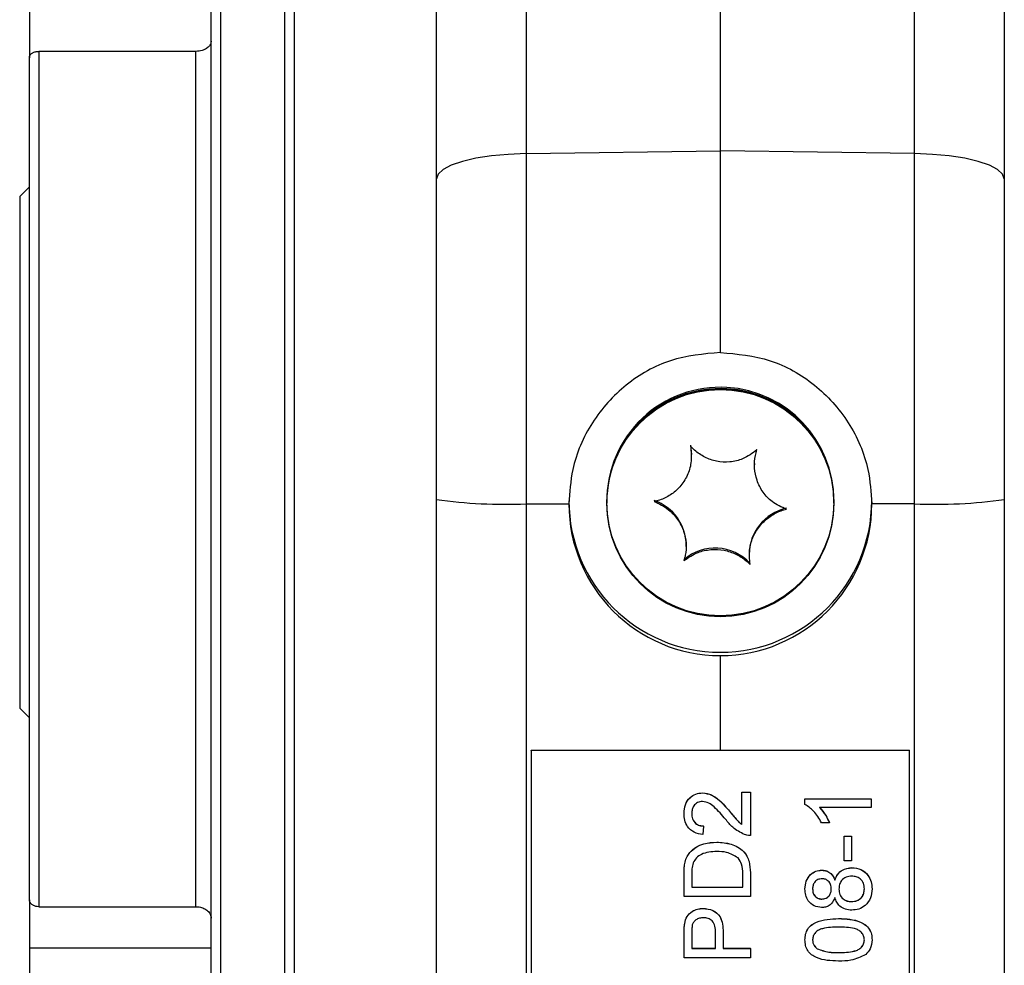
# Model space of a CAD drawing. Extents: x 0 to 8410, y 0 to 5940.
# Tile 167 of 212: x 6621 to 6673, y 4374 to 4424. Entities that reach past the tile are written whole.
import ezdxf

# ---------------------------------------------------------------- set-up
doc = ezdxf.new("R2010")
doc.units = 0
doc.header["$LTSCALE"] = 10
doc.layers.get('0').update_dxf_attribs({"linetype": 'CONTINUOUS'})

msp = doc.modelspace()

# ---------------------------------------------------------------- linework, layer by layer
at = {"color": 7, "linetype": 'CONTINUOUS'}
for p, q in [((6657.776, 4417.266), (6657.776, 4490.628)), ((6642.776, 4415.799), (6642.776, 4489.161)), ((6672.776, 4489.161), (6672.776, 4415.799)), ((6635.276, 4348.616), (6635.276, 4454.353)), ((6630.876, 4348.853), (6630.876, 4436.481)), ((6621.276, 4425.328), (6621.276, 4422.187)), ((6630.076, 4422.523), (6621.776, 4422.523)), ((6621.276, 4377.743), (6621.276, 4422.187)), ((6657.776, 4406.632), (6657.776, 4417.266)), ((6642.776, 4398.868), (6642.776, 4415.799)), ((6672.776, 4415.799), (6672.776, 4398.868)), ((6621.266, 4415.353), (6620.766, 4414.853)), ((6621.276, 4415.353), (6621.266, 4415.353)), ((6621.266, 4415.353), (6621.266, 4387.353)), ((6620.766, 4414.853), (6620.766, 4387.853)), ((6656.205, 4401.732), (6656.252, 4401.251)), ((6656.252, 4401.196), (6656.252, 4401.251)), ((6659.685, 4401.48), (6659.7, 4401.528)), ((6659.58, 4400.766), (6659.58, 4400.705)), ((6642.776, 4341.249), (6642.776, 4398.868)), ((6651.776, 4398.799), (6651.776, 4398.726)), ((6651.776, 4398.726), (6651.776, 4398.68)), ((6663.776, 4398.726), (6663.776, 4398.799)), ((6663.776, 4398.68), (6663.776, 4398.726)), ((6672.776, 4398.868), (6672.776, 4341.249)), ((6655.972, 4396.386), (6655.972, 4396.448)), ((6659.3, 4395.963), (6659.3, 4395.907)), ((6657.776, 4385.629), (6657.776, 4390.624)), ((6620.766, 4387.853), (6621.266, 4387.353)), ((6621.266, 4387.353), (6621.276, 4387.353)), ((6647.776, 4385.616), (6647.776, 4385.629)), ((6647.776, 4385.629), (6667.776, 4385.629)), ((6667.776, 4385.616), (6647.776, 4385.616)), ((6647.776, 4385.616), (6647.776, 4352.65)), ((6667.776, 4385.616), (6667.776, 4385.629)), ((6667.776, 4352.65), (6667.776, 4385.616)), ((6658.912, 4383.426), (6659.361, 4383.426)), ((6658.912, 4383.421), (6658.912, 4383.426)), ((6658.912, 4383.421), (6659.361, 4383.421)), ((6658.912, 4381.711), (6658.912, 4383.421)), ((6659.361, 4383.421), (6659.361, 4383.426)), ((6659.361, 4383.421), (6659.361, 4381.135)), ((6656.827, 4383.376), (6656.827, 4383.381)), ((6662.245, 4383.067), (6665.745, 4383.067)), ((6662.245, 4383.063), (6662.245, 4383.067)), ((6662.245, 4382.774), (6662.245, 4383.063)), ((6662.245, 4383.063), (6665.745, 4383.063)), ((6665.745, 4383.063), (6665.745, 4383.067)), ((6665.745, 4383.063), (6665.745, 4382.614)), ((6658.263, 4382.407), (6658.263, 4382.411)), ((6665.745, 4382.614), (6663.018, 4382.614)), ((6655.861, 4382.301), (6655.861, 4382.305)), ((6656.893, 4381.628), (6656.848, 4381.18)), ((6656.893, 4381.628), (6656.893, 4381.633)), ((6663.534, 4381.808), (6663.12, 4381.808)), ((6663.534, 4381.808), (6663.534, 4381.812)), ((6664.309, 4381.095), (6664.713, 4381.095)), ((6664.309, 4381.09), (6664.309, 4381.095)), ((6664.309, 4381.09), (6664.713, 4381.09)), ((6664.309, 4379.79), (6664.309, 4381.09)), ((6664.713, 4381.09), (6664.713, 4381.095)), ((6664.713, 4381.09), (6664.713, 4379.79)), ((6657.592, 4380.777), (6657.592, 4380.781)), ((6656.161, 4380.23), (6656.161, 4380.234)), ((6664.713, 4379.79), (6664.309, 4379.79)), ((6655.911, 4379.721), (6655.911, 4379.726)), ((6663.139, 4379.297), (6663.139, 4379.302)), ((6664.727, 4379.432), (6664.727, 4379.436)), ((6655.861, 4379.103), (6655.861, 4379.108)), ((6655.861, 4377.908), (6655.861, 4379.103)), ((6656.264, 4379.11), (6656.264, 4378.401)), ((6658.957, 4378.401), (6658.957, 4379.122)), ((6659.361, 4379.16), (6659.361, 4379.165)), ((6659.361, 4379.16), (6659.361, 4377.908)), ((6663.826, 4378.779), (6663.826, 4378.784)), ((6656.264, 4378.405), (6658.957, 4378.405)), ((6656.264, 4378.401), (6658.957, 4378.401)), ((6662.245, 4378.306), (6662.245, 4378.31)), ((6665.79, 4378.311), (6665.79, 4378.316)), ((6621.276, 4377.743), (6621.276, 4375.192)), ((6659.361, 4377.908), (6655.861, 4377.908)), ((6663.13, 4377.773), (6663.13, 4377.778)), ((6621.776, 4377.37), (6630.076, 4377.37)), ((6656.867, 4377.28), (6656.867, 4377.285)), ((6664.706, 4377.639), (6664.706, 4377.643)), ((6655.894, 4376.483), (6655.894, 4376.488)), ((6655.861, 4375.965), (6655.861, 4375.969)), ((6655.861, 4374.68), (6655.861, 4375.965)), ((6656.264, 4376.008), (6656.264, 4375.173)), ((6657.521, 4375.173), (6657.521, 4376.017)), ((6657.925, 4376.03), (6657.925, 4376.035)), ((6657.925, 4376.03), (6657.925, 4375.173)), ((6662.245, 4375.622), (6662.245, 4375.626)), ((6665.79, 4375.622), (6665.79, 4375.626)), ((6621.276, 4375.192), (6621.276, 4373.729)), ((6656.264, 4375.178), (6657.521, 4375.178)), ((6656.264, 4375.173), (6657.521, 4375.173)), ((6657.925, 4375.178), (6659.361, 4375.178)), ((6657.925, 4375.173), (6659.361, 4375.173)), ((6659.361, 4375.173), (6659.361, 4375.178)), ((6659.361, 4375.173), (6659.361, 4374.68)), ((6662.889, 4375.152), (6662.889, 4375.156)), ((6659.361, 4374.68), (6655.861, 4374.68)), ((6664.018, 4374.949), (6664.018, 4374.954))]:
    msp.add_line(p, q, dxfattribs=at)
at = {"color": 8, "linetype": 'CONTINUOUS'}
for p, q in [((6647.514, 4490.485), (6647.514, 4417.123)), ((6668.038, 4417.123), (6668.038, 4490.485)), ((6634.776, 4348.353), (6634.776, 4454.353)), ((6631.376, 4436.815), (6631.376, 4348.353)), ((6621.776, 4422.523), (6621.776, 4377.37)), ((6630.076, 4377.37), (6630.076, 4422.523)), ((6647.514, 4417.123), (6657.776, 4417.266)), ((6668.038, 4417.123), (6657.776, 4417.266)), ((6647.514, 4417.123), (6647.514, 4398.64)), ((6668.038, 4398.64), (6668.038, 4417.123)), ((6647.514, 4398.64), (6649.776, 4398.635)), ((6647.514, 4398.64), (6647.514, 4342.717)), ((6668.038, 4398.64), (6665.776, 4398.635)), ((6668.038, 4342.717), (6668.038, 4398.64)), ((6664.019, 4376.742), (6664.019, 4376.747)), ((6630.876, 4375.192), (6621.276, 4375.192))]:
    msp.add_line(p, q, dxfattribs=at)
at = {"color": 8, "linetype": 'CONTINUOUS', "flags": 128}
for points in [[(6647.514, 4417.123), (6646.577, 4417.086), (6645.683, 4417.003), (6644.864, 4416.877), (6644.149, 4416.712), (6643.565, 4416.514), (6643.132, 4416.29), (6642.866, 4416.049), (6642.776, 4415.799)], [(6672.776, 4415.799), (6672.686, 4416.049), (6672.42, 4416.29), (6671.987, 4416.514), (6671.403, 4416.712), (6670.688, 4416.877), (6669.869, 4417.003), (6668.975, 4417.086), (6668.038, 4417.123)]]:
    msp.add_lwpolyline(points, dxfattribs=at)
at = {"color": 7, "linetype": 'CONTINUOUS'}
for centre in [(6657.775, 4398.676), (6657.776, 4398.721)]:
    msp.add_circle(centre, 5.998, dxfattribs=at)
for centre, radius, start, end in [((6657.774, 4398.795), 5.998, 86.6393, 179.9635), ((6657.778, 4398.795), 5.998, 0.0381, 86.684), ((6657.774, 4398.722), 5.998, 86.6393, 179.9635), ((6657.778, 4398.722), 5.998, 0.0381, 86.684), ((6657.776, 4398.805), 8, 180.0447, 359.9553), ((6653.474, 4396.447), 2.497, 0.0168, 71.1314), ((6661.798, 4395.962), 2.498, 102.1977, 179.98), ((6657.496, 4393.799), 2.502, 42.2855, 131.0444)]:
    msp.add_arc(centre, radius, start, end, dxfattribs=at)
at = {"color": 8, "linetype": 'CONTINUOUS'}
for centre, start, end in [((6646.374, 4424.294), 261.9463, 272.5457), ((6669.178, 4424.294), 267.4543, 278.0537)]:
    msp.add_arc(centre, 25.679, start, end, dxfattribs=at)
at = {"color": 7, "linetype": 'CONTINUOUS'}
for major_axis, start_param, end_param in [((6.694, -4.392), 3.721072, 5.291868), ((6.694, 4.392), 4.13291, 5.703706)]:
    msp.add_ellipse((6657.776, 4398.616), major_axis=major_axis, ratio=0.997395, start_param=start_param, end_param=end_param, dxfattribs=at)
for points, knots in [([(6630.876, 4423.06), (6630.875, 4423.036), (6630.869, 4422.952), (6630.802, 4422.811), (6630.638, 4422.663), (6630.438, 4422.574), (6630.245, 4422.53), (6630.132, 4422.525), (6630.076, 4422.523)], [0, 0, 0, 0, 0.0854197, 0.3010983, 0.5165246, 0.7314602, 0.8658118, 1, 1, 1, 1]), ([(6621.276, 4422.187), (6621.276, 4422.189), (6621.276, 4422.229), (6621.299, 4422.307), (6621.385, 4422.407), (6621.516, 4422.481), (6621.654, 4422.518), (6621.743, 4422.521), (6621.776, 4422.523)], [0, 0, 0, 0, 0.012627, 0.228397, 0.444304, 0.659523, 0.873967, 1, 1, 1, 1]), ([(6657.776, 4406.632), (6656.884, 4406.547), (6655.099, 4406.376), (6652.712, 4405.015), (6650.899, 4403.002), (6649.919, 4400.746), (6649.817, 4399.242), (6649.776, 4398.635)], [0, 0, 0, 0, 0.213095, 0.426188, 0.639811, 0.854545, 1, 1, 1, 1]), ([(6657.776, 4406.632), (6658.668, 4406.547), (6660.453, 4406.376), (6662.84, 4405.015), (6664.653, 4403.002), (6665.633, 4400.746), (6665.735, 4399.242), (6665.776, 4398.635)], [0, 0, 0, 0, 0.213095, 0.426188, 0.639811, 0.854545, 1, 1, 1, 1]), ([(6656.205, 4401.686), (6656.235, 4401.393), (6656.285, 4400.884), (6656.052, 4400.12), (6655.67, 4399.528), (6655.152, 4399.082), (6654.67, 4398.854), (6654.377, 4398.787), (6654.282, 4398.765)], [0, 0, 0, 0, 0.235595, 0.408143, 0.581141, 0.74509, 0.91718, 1, 1, 1, 1]), ([(6659.7, 4401.483), (6659.466, 4401.307), (6659.06, 4401.004), (6658.288, 4400.82), (6657.584, 4400.853), (6656.933, 4401.082), (6656.485, 4401.389), (6656.274, 4401.613), (6656.205, 4401.686)], [0, 0, 0, 0, 0.235547, 0.408132, 0.58113, 0.74505, 0.917173, 1, 1, 1, 1]), ([(6661.27, 4398.358), (6661.007, 4398.47), (6660.551, 4398.663), (6660.012, 4399.235), (6659.689, 4399.861), (6659.557, 4400.541), (6659.591, 4401.087), (6659.673, 4401.386), (6659.7, 4401.483)], [0, 0, 0, 0, 0.235565, 0.408154, 0.581119, 0.74508, 0.91719, 1, 1, 1, 1]), ([(6654.282, 4398.765), (6654.545, 4398.64), (6655.001, 4398.424), (6655.54, 4397.836), (6655.863, 4397.21), (6655.995, 4396.542), (6655.961, 4396.016), (6655.879, 4395.733), (6655.853, 4395.641)], [0, 0, 0, 0, 0.235556, 0.408148, 0.581131, 0.745089, 0.917182, 1, 1, 1, 1]), ([(6659.347, 4395.437), (6659.318, 4395.717), (6659.267, 4396.202), (6659.5, 4396.951), (6659.882, 4397.543), (6660.4, 4398.001), (6660.882, 4398.249), (6661.175, 4398.332), (6661.27, 4398.358)], [0, 0, 0, 0, 0.235557, 0.408159, 0.581142, 0.745059, 0.917182, 1, 1, 1, 1]), ([(6655.853, 4395.641), (6656.086, 4395.802), (6656.492, 4396.083), (6657.264, 4396.251), (6657.968, 4396.217), (6658.619, 4396.001), (6659.067, 4395.714), (6659.278, 4395.505), (6659.347, 4395.437)], [0, 0, 0, 0, 0.235557, 0.408129, 0.581127, 0.74505, 0.917164, 1, 1, 1, 1]), ([(6655.861, 4382.305), (6655.871, 4382.458), (6655.892, 4382.762), (6656.135, 4383.127), (6656.468, 4383.348), (6656.707, 4383.37), (6656.827, 4383.381)], [0, 0, 0, 0, 0.280441, 0.559703, 0.779738, 1, 1, 1, 1]), ([(6655.861, 4382.301), (6655.871, 4382.453), (6655.892, 4382.758), (6656.135, 4383.122), (6656.468, 4383.344), (6656.707, 4383.366), (6656.827, 4383.376)], [0, 0, 0, 0, 0.280453, 0.559604, 0.779728, 1, 1, 1, 1]), ([(6656.831, 4382.928), (6656.742, 4382.916), (6656.562, 4382.893), (6656.375, 4382.711), (6656.277, 4382.501), (6656.269, 4382.361), (6656.264, 4382.291)], [0, 0, 0, 0, 0.2790686, 0.558666, 0.7791324, 1, 1, 1, 1]), ([(6656.827, 4383.381), (6656.994, 4383.357), (6657.329, 4383.31), (6657.813, 4382.934), (6658.092, 4382.61), (6658.263, 4382.411)], [0, 0, 0, 0, 0.278748, 0.558844, 1, 1, 1, 1]), ([(6656.827, 4383.376), (6656.994, 4383.353), (6657.329, 4383.305), (6657.813, 4382.93), (6658.092, 4382.605), (6658.263, 4382.407)], [0, 0, 0, 0, 0.278748, 0.558844, 1, 1, 1, 1]), ([(6658.052, 4381.988), (6657.86, 4382.212), (6657.594, 4382.523), (6657.178, 4382.867), (6656.946, 4382.908), (6656.831, 4382.928)], [0, 0, 0, 0, 0.56134, 0.781397, 1, 1, 1, 1]), ([(6658.263, 4382.411), (6658.332, 4382.328), (6658.445, 4382.19), (6658.605, 4382.001), (6658.744, 4381.843), (6658.856, 4381.758), (6658.912, 4381.716)], [0, 0, 0, 0, 0.34016, 0.560042, 0.780177, 1, 1, 1, 1]), ([(6658.263, 4382.407), (6658.332, 4382.323), (6658.445, 4382.186), (6658.605, 4381.996), (6658.745, 4381.838), (6658.856, 4381.753), (6658.912, 4381.711)], [0, 0, 0, 0, 0.340103, 0.56014, 0.780055, 1, 1, 1, 1]), ([(6663.12, 4381.808), (6662.997, 4382.026), (6662.777, 4382.415), (6662.408, 4382.665), (6662.245, 4382.774)], [0, 0, 0, 0, 0.560461, 1, 1, 1, 1]), ([(6663.018, 4382.619), (6663.133, 4382.48), (6663.34, 4382.233), (6663.475, 4381.941), (6663.534, 4381.812)], [0, 0, 0, 0, 0.55972, 1, 1, 1, 1]), ([(6663.018, 4382.614), (6663.133, 4382.476), (6663.34, 4382.228), (6663.475, 4381.936), (6663.534, 4381.808)], [0, 0, 0, 0, 0.55972, 1, 1, 1, 1]), ([(6656.848, 4381.18), (6656.693, 4381.206), (6656.383, 4381.257), (6656.039, 4381.558), (6655.881, 4381.933), (6655.867, 4382.178), (6655.861, 4382.301)], [0, 0, 0, 0, 0.280238, 0.558938, 0.779176, 1, 1, 1, 1]), ([(6656.264, 4382.295), (6656.272, 4382.199), (6656.286, 4382.006), (6656.443, 4381.773), (6656.665, 4381.649), (6656.817, 4381.638), (6656.893, 4381.633)], [0, 0, 0, 0, 0.280359, 0.559551, 0.779365, 1, 1, 1, 1]), ([(6656.264, 4382.291), (6656.272, 4382.194), (6656.286, 4382.001), (6656.443, 4381.769), (6656.665, 4381.645), (6656.817, 4381.634), (6656.893, 4381.628)], [0, 0, 0, 0, 0.280359, 0.559551, 0.779365, 1, 1, 1, 1]), ([(6659.049, 4381.182), (6658.832, 4381.294), (6658.442, 4381.495), (6658.171, 4381.837), (6658.052, 4381.988)], [0, 0, 0, 0, 0.558292, 1, 1, 1, 1]), ([(6659.361, 4381.135), (6659.301, 4381.136), (6659.195, 4381.139), (6659.094, 4381.169), (6659.049, 4381.182)], [0, 0, 0, 0, 0.5598603, 1, 1, 1, 1]), ([(6656.161, 4380.234), (6656.268, 4380.337), (6656.481, 4380.543), (6656.981, 4380.742), (6657.36, 4380.766), (6657.592, 4380.781)], [0, 0, 0, 0, 0.279768, 0.559927, 1, 1, 1, 1]), ([(6656.161, 4380.23), (6656.268, 4380.332), (6656.481, 4380.538), (6656.981, 4380.737), (6657.36, 4380.762), (6657.592, 4380.777)], [0, 0, 0, 0, 0.279768, 0.559927, 1, 1, 1, 1]), ([(6657.584, 4380.284), (6657.306, 4380.268), (6656.919, 4380.246), (6656.501, 4379.967), (6656.391, 4379.78), (6656.337, 4379.688)], [0, 0, 0, 0, 0.559159, 0.780065, 1, 1, 1, 1]), ([(6658.709, 4379.947), (6658.515, 4380.064), (6658.167, 4380.274), (6657.763, 4380.281), (6657.584, 4380.284)], [0, 0, 0, 0, 0.5574536, 1, 1, 1, 1]), ([(6657.592, 4380.781), (6657.847, 4380.764), (6658.357, 4380.728), (6659.015, 4380.372), (6659.336, 4379.769), (6659.352, 4379.367), (6659.361, 4379.165)], [0, 0, 0, 0, 0.280864, 0.559998, 0.7791, 1, 1, 1, 1]), ([(6657.592, 4380.777), (6657.847, 4380.759), (6658.357, 4380.724), (6659.015, 4380.368), (6659.336, 4379.764), (6659.352, 4379.362), (6659.361, 4379.16)], [0, 0, 0, 0, 0.28084, 0.55995, 0.779032, 1, 1, 1, 1]), ([(6655.911, 4379.726), (6655.941, 4379.829), (6655.994, 4380.014), (6656.11, 4380.167), (6656.161, 4380.234)], [0, 0, 0, 0, 0.559712, 1, 1, 1, 1]), ([(6655.911, 4379.721), (6655.941, 4379.825), (6655.994, 4380.01), (6656.11, 4380.162), (6656.161, 4380.23)], [0, 0, 0, 0, 0.559712, 1, 1, 1, 1]), ([(6658.957, 4379.122), (6658.957, 4379.291), (6658.956, 4379.594), (6658.785, 4379.839), (6658.709, 4379.947)], [0, 0, 0, 0, 0.5619391, 1, 1, 1, 1]), ([(6655.861, 4379.108), (6655.861, 4379.224), (6655.862, 4379.431), (6655.896, 4379.636), (6655.911, 4379.726)], [0, 0, 0, 0, 0.559992, 1, 1, 1, 1]), ([(6655.861, 4379.103), (6655.861, 4379.22), (6655.862, 4379.427), (6655.896, 4379.631), (6655.911, 4379.721)], [0, 0, 0, 0, 0.559992, 1, 1, 1, 1]), ([(6656.337, 4379.688), (6656.311, 4379.581), (6656.264, 4379.391), (6656.264, 4379.196), (6656.264, 4379.11)], [0, 0, 0, 0, 0.559438, 1, 1, 1, 1]), ([(6662.245, 4378.31), (6662.256, 4378.451), (6662.278, 4378.731), (6662.505, 4379.063), (6662.809, 4379.27), (6663.029, 4379.291), (6663.139, 4379.302)], [0, 0, 0, 0, 0.280327, 0.559704, 0.779837, 1, 1, 1, 1]), ([(6662.245, 4378.306), (6662.256, 4378.446), (6662.278, 4378.726), (6662.505, 4379.058), (6662.809, 4379.266), (6663.029, 4379.287), (6663.139, 4379.297)], [0, 0, 0, 0, 0.280326, 0.559704, 0.779837, 1, 1, 1, 1]), ([(6663.139, 4379.302), (6663.225, 4379.294), (6663.398, 4379.279), (6663.67, 4379.11), (6663.767, 4378.907), (6663.826, 4378.784)], [0, 0, 0, 0, 0.280582, 0.560943, 1, 1, 1, 1]), ([(6663.139, 4379.297), (6663.225, 4379.29), (6663.398, 4379.275), (6663.67, 4379.106), (6663.767, 4378.903), (6663.826, 4378.779)], [0, 0, 0, 0, 0.280589, 0.560779, 1, 1, 1, 1]), ([(6663.826, 4378.784), (6663.868, 4378.887), (6663.954, 4379.094), (6664.26, 4379.376), (6664.55, 4379.414), (6664.727, 4379.436)], [0, 0, 0, 0, 0.281135, 0.561772, 1, 1, 1, 1]), ([(6663.826, 4378.779), (6663.868, 4378.883), (6663.953, 4379.09), (6664.26, 4379.372), (6664.55, 4379.409), (6664.727, 4379.432)], [0, 0, 0, 0, 0.281264, 0.561851, 1, 1, 1, 1]), ([(6664.727, 4379.436), (6664.889, 4379.418), (6665.214, 4379.38), (6665.572, 4379.073), (6665.766, 4378.698), (6665.782, 4378.443), (6665.79, 4378.316)], [0, 0, 0, 0, 0.279533, 0.559044, 0.779291, 1, 1, 1, 1]), ([(6664.727, 4379.432), (6664.889, 4379.413), (6665.214, 4379.376), (6665.572, 4379.069), (6665.766, 4378.693), (6665.782, 4378.439), (6665.79, 4378.311)], [0, 0, 0, 0, 0.279533, 0.559044, 0.779292, 1, 1, 1, 1]), ([(6663.151, 4378.849), (6663.074, 4378.84), (6662.919, 4378.822), (6662.746, 4378.676), (6662.66, 4378.494), (6662.653, 4378.372), (6662.649, 4378.311)], [0, 0, 0, 0, 0.279671, 0.559039, 0.7793, 1, 1, 1, 1]), ([(6663.636, 4378.316), (6663.632, 4378.392), (6663.622, 4378.544), (6663.5, 4378.727), (6663.331, 4378.833), (6663.211, 4378.844), (6663.151, 4378.849)], [0, 0, 0, 0, 0.280321, 0.559235, 0.779547, 1, 1, 1, 1]), ([(6664.72, 4378.984), (6664.618, 4378.974), (6664.415, 4378.955), (6664.181, 4378.775), (6664.056, 4378.541), (6664.045, 4378.381), (6664.04, 4378.301)], [0, 0, 0, 0, 0.280008, 0.559367, 0.779378, 1, 1, 1, 1]), ([(6665.386, 4378.315), (6665.378, 4378.415), (6665.363, 4378.615), (6665.185, 4378.844), (6664.955, 4378.966), (6664.799, 4378.978), (6664.72, 4378.984)], [0, 0, 0, 0, 0.280091, 0.559085, 0.779279, 1, 1, 1, 1]), ([(6663.128, 4377.325), (6662.989, 4377.343), (6662.712, 4377.378), (6662.416, 4377.653), (6662.264, 4377.979), (6662.252, 4378.197), (6662.245, 4378.306)], [0, 0, 0, 0, 0.279264, 0.558633, 0.779054, 1, 1, 1, 1]), ([(6662.649, 4378.316), (6662.654, 4378.24), (6662.664, 4378.088), (6662.785, 4377.906), (6662.951, 4377.796), (6663.07, 4377.784), (6663.13, 4377.778)], [0, 0, 0, 0, 0.280281, 0.559433, 0.779712, 1, 1, 1, 1]), ([(6662.649, 4378.311), (6662.654, 4378.235), (6662.664, 4378.083), (6662.785, 4377.901), (6662.951, 4377.792), (6663.07, 4377.779), (6663.13, 4377.773)], [0, 0, 0, 0, 0.280281, 0.559433, 0.779712, 1, 1, 1, 1]), ([(6663.13, 4377.778), (6663.209, 4377.786), (6663.366, 4377.801), (6663.544, 4377.948), (6663.627, 4378.135), (6663.633, 4378.258), (6663.636, 4378.32)], [0, 0, 0, 0, 0.279927, 0.558899, 0.779134, 1, 1, 1, 1]), ([(6663.13, 4377.773), (6663.209, 4377.781), (6663.366, 4377.797), (6663.544, 4377.944), (6663.627, 4378.131), (6663.633, 4378.254), (6663.636, 4378.316)], [0, 0, 0, 0, 0.279927, 0.558899, 0.779134, 1, 1, 1, 1]), ([(6664.04, 4378.306), (6664.048, 4378.206), (6664.065, 4378.008), (6664.245, 4377.783), (6664.473, 4377.661), (6664.628, 4377.649), (6664.706, 4377.643)], [0, 0, 0, 0, 0.280059, 0.558945, 0.779289, 1, 1, 1, 1]), ([(6664.04, 4378.301), (6664.048, 4378.202), (6664.065, 4378.003), (6664.245, 4377.779), (6664.473, 4377.656), (6664.628, 4377.645), (6664.706, 4377.639)], [0, 0, 0, 0, 0.280059, 0.558945, 0.77929, 1, 1, 1, 1]), ([(6664.706, 4377.643), (6664.808, 4377.652), (6665.009, 4377.67), (6665.249, 4377.844), (6665.364, 4378.082), (6665.379, 4378.24), (6665.386, 4378.319)], [0, 0, 0, 0, 0.280534, 0.558499, 0.779181, 1, 1, 1, 1]), ([(6664.706, 4377.639), (6664.808, 4377.648), (6665.009, 4377.666), (6665.249, 4377.839), (6665.364, 4378.078), (6665.379, 4378.236), (6665.386, 4378.315)], [0, 0, 0, 0, 0.280533, 0.558499, 0.779182, 1, 1, 1, 1]), ([(6665.79, 4378.311), (6665.776, 4378.148), (6665.748, 4377.821), (6665.466, 4377.443), (6665.1, 4377.222), (6664.843, 4377.201), (6664.715, 4377.191)], [0, 0, 0, 0, 0.28013, 0.559337, 0.779508, 1, 1, 1, 1]), ([(6621.776, 4377.37), (6621.722, 4377.374), (6621.612, 4377.382), (6621.463, 4377.444), (6621.349, 4377.537), (6621.285, 4377.643), (6621.279, 4377.714), (6621.276, 4377.743)], [0, 0, 0, 0, 0.206463, 0.420071, 0.634059, 0.848742, 1, 1, 1, 1]), ([(6663.826, 4377.855), (6663.792, 4377.773), (6663.724, 4377.61), (6663.546, 4377.432), (6663.336, 4377.338), (6663.197, 4377.329), (6663.128, 4377.325)], [0, 0, 0, 0, 0.280426, 0.559688, 0.779716, 1, 1, 1, 1]), ([(6664.715, 4377.191), (6664.602, 4377.199), (6664.376, 4377.215), (6664.096, 4377.375), (6663.91, 4377.602), (6663.854, 4377.77), (6663.826, 4377.855)], [0, 0, 0, 0, 0.280174, 0.559404, 0.779485, 1, 1, 1, 1]), ([(6630.076, 4377.37), (6630.077, 4377.37), (6630.133, 4377.37), (6630.279, 4377.359), (6630.5, 4377.293), (6630.707, 4377.159), (6630.842, 4376.982), (6630.876, 4376.845), (6630.876, 4376.776), (6630.876, 4376.774)], [0, 0, 0, 0, 0.00126, 0.13428, 0.348357, 0.5623, 0.776864, 0.99207, 1, 1, 1, 1]), ([(6655.894, 4376.488), (6655.925, 4376.615), (6655.986, 4376.867), (6656.256, 4377.128), (6656.562, 4377.263), (6656.765, 4377.278), (6656.867, 4377.285)], [0, 0, 0, 0, 0.280073, 0.558878, 0.779393, 1, 1, 1, 1]), ([(6655.894, 4376.483), (6655.925, 4376.61), (6655.986, 4376.863), (6656.256, 4377.123), (6656.562, 4377.259), (6656.765, 4377.273), (6656.867, 4377.28)], [0, 0, 0, 0, 0.27992, 0.55886, 0.779384, 1, 1, 1, 1]), ([(6656.867, 4377.285), (6657.042, 4377.266), (6657.391, 4377.229), (6657.896, 4376.783), (6657.914, 4376.319), (6657.925, 4376.035)], [0, 0, 0, 0, 0.280734, 0.559684, 1, 1, 1, 1]), ([(6656.867, 4377.28), (6657.042, 4377.262), (6657.391, 4377.225), (6657.896, 4376.779), (6657.914, 4376.314), (6657.925, 4376.03)], [0, 0, 0, 0, 0.280734, 0.559684, 1, 1, 1, 1]), ([(6656.881, 4376.787), (6656.811, 4376.783), (6656.671, 4376.774), (6656.493, 4376.688), (6656.358, 4376.564), (6656.316, 4376.462), (6656.295, 4376.411)], [0, 0, 0, 0, 0.280289, 0.560048, 0.780127, 1, 1, 1, 1]), ([(6657.521, 4376.017), (6657.517, 4376.124), (6657.51, 4376.337), (6657.383, 4376.624), (6657.134, 4376.77), (6656.965, 4376.781), (6656.881, 4376.787)], [0, 0, 0, 0, 0.281362, 0.559771, 0.779354, 1, 1, 1, 1]), ([(6662.245, 4375.626), (6662.252, 4375.725), (6662.264, 4375.923), (6662.383, 4376.201), (6662.586, 4376.425), (6663.118, 4376.701), (6663.619, 4376.726), (6664.019, 4376.747)], [0, 0, 0, 0, 0.125301, 0.250568, 0.375694, 0.501084, 1, 1, 1, 1]), ([(6662.245, 4375.622), (6662.252, 4375.721), (6662.264, 4375.919), (6662.383, 4376.197), (6662.586, 4376.42), (6663.118, 4376.696), (6663.619, 4376.722), (6664.019, 4376.742)], [0, 0, 0, 0, 0.125392, 0.250649, 0.375692, 0.501121, 1, 1, 1, 1]), ([(6664.019, 4376.747), (6664.422, 4376.733), (6664.927, 4376.716), (6665.447, 4376.42), (6665.654, 4376.202), (6665.773, 4375.923), (6665.784, 4375.725), (6665.79, 4375.626)], [0, 0, 0, 0, 0.499153, 0.624505, 0.749568, 0.874738, 1, 1, 1, 1]), ([(6664.019, 4376.742), (6664.422, 4376.729), (6664.927, 4376.711), (6665.447, 4376.415), (6665.654, 4376.197), (6665.773, 4375.918), (6665.784, 4375.721), (6665.79, 4375.622)], [0, 0, 0, 0, 0.499103, 0.624443, 0.749493, 0.87465, 1, 1, 1, 1]), ([(6655.861, 4375.969), (6655.861, 4376.067), (6655.862, 4376.24), (6655.884, 4376.412), (6655.894, 4376.488)], [0, 0, 0, 0, 0.560242, 1, 1, 1, 1]), ([(6655.861, 4375.965), (6655.861, 4376.062), (6655.862, 4376.236), (6655.884, 4376.408), (6655.894, 4376.483)], [0, 0, 0, 0, 0.560242, 1, 1, 1, 1]), ([(6656.295, 4376.411), (6656.284, 4376.336), (6656.264, 4376.203), (6656.264, 4376.068), (6656.264, 4376.008)], [0, 0, 0, 0, 0.559491, 1, 1, 1, 1]), ([(6664.018, 4376.294), (6663.731, 4376.291), (6663.372, 4376.287), (6662.964, 4376.146), (6662.795, 4376.013), (6662.669, 4375.831), (6662.656, 4375.688), (6662.649, 4375.617)], [0, 0, 0, 0, 0.50036, 0.625549, 0.750567, 0.875229, 1, 1, 1, 1]), ([(6665.386, 4375.622), (6665.379, 4375.693), (6665.363, 4375.835), (6665.237, 4376.014), (6665.069, 4376.149), (6664.661, 4376.286), (6664.304, 4376.291), (6664.018, 4376.294)], [0, 0, 0, 0, 0.124717, 0.249499, 0.374417, 0.49961, 1, 1, 1, 1]), ([(6664.019, 4374.501), (6663.615, 4374.514), (6663.11, 4374.531), (6662.59, 4374.828), (6662.383, 4375.046), (6662.263, 4375.325), (6662.251, 4375.523), (6662.245, 4375.622)], [0, 0, 0, 0, 0.499182, 0.624534, 0.749616, 0.874717, 1, 1, 1, 1]), ([(6662.649, 4375.621), (6662.652, 4375.571), (6662.659, 4375.469), (6662.732, 4375.299), (6662.829, 4375.21), (6662.889, 4375.156)], [0, 0, 0, 0, 0.28023, 0.560429, 1, 1, 1, 1]), ([(6662.649, 4375.617), (6662.652, 4375.566), (6662.659, 4375.465), (6662.732, 4375.294), (6662.829, 4375.206), (6662.889, 4375.152)], [0, 0, 0, 0, 0.2806342, 0.5608017, 1, 1, 1, 1]), ([(6664.018, 4374.954), (6664.303, 4374.957), (6664.661, 4374.962), (6665.07, 4375.098), (6665.236, 4375.234), (6665.364, 4375.412), (6665.379, 4375.555), (6665.386, 4375.626)], [0, 0, 0, 0, 0.500355, 0.625576, 0.75054, 0.875255, 1, 1, 1, 1]), ([(6664.018, 4374.949), (6664.303, 4374.953), (6664.66, 4374.958), (6665.07, 4375.093), (6665.237, 4375.23), (6665.364, 4375.408), (6665.379, 4375.55), (6665.386, 4375.622)], [0, 0, 0, 0, 0.50039, 0.625571, 0.750543, 0.875384, 1, 1, 1, 1]), ([(6665.79, 4375.622), (6665.776, 4375.453), (6665.75, 4375.153), (6665.544, 4374.936), (6665.453, 4374.841)], [0, 0, 0, 0, 0.559671, 1, 1, 1, 1]), ([(6662.889, 4375.156), (6663.093, 4375.083), (6663.459, 4374.953), (6663.846, 4374.954), (6664.018, 4374.954)], [0, 0, 0, 0, 0.558037, 1, 1, 1, 1]), ([(6662.889, 4375.152), (6663.093, 4375.079), (6663.459, 4374.948), (6663.846, 4374.949), (6664.018, 4374.949)], [0, 0, 0, 0, 0.558037, 1, 1, 1, 1]), ([(6665.453, 4374.841), (6665.199, 4374.722), (6664.743, 4374.508), (6664.241, 4374.503), (6664.019, 4374.501)], [0, 0, 0, 0, 0.557974, 1, 1, 1, 1])]:
    msp.add_open_spline(points, degree=3, knots=knots, dxfattribs=at)

doc.saveas('drawing.dxf')
